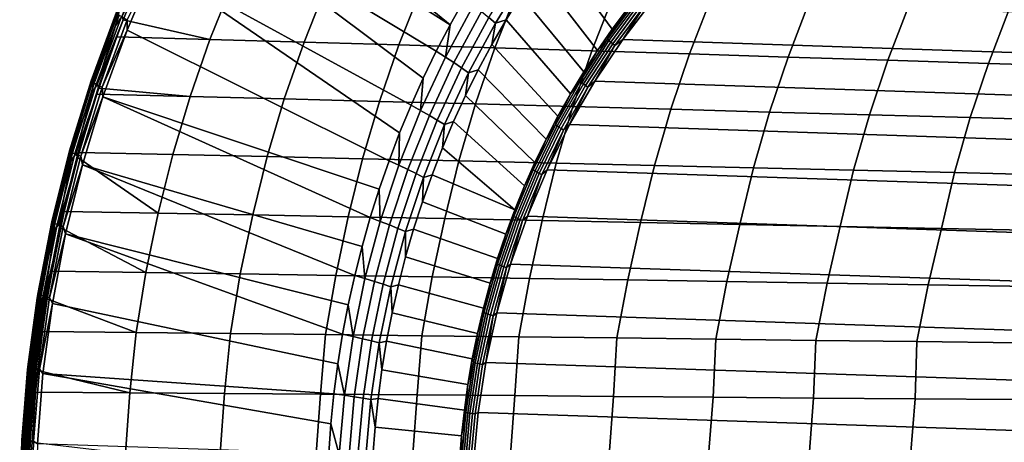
# Model space of a CAD drawing. Header units: metres. Extents: x -166 to 33, y -71 to 34.
# Tile 7 of 256: x -165.51 to -152.88, y 0.92 to 6.34. Entities that reach past the tile are written whole.
import ezdxf

# ---------------------------------------------------------------- set-up
doc = ezdxf.new("R2010")
doc.units = ezdxf.units.M
doc.layers.add('solid_12208131', color=7, linetype='CONTINUOUS')

msp = doc.modelspace()

# ---------------------------------------------------------------- linework, layer by layer
at = {"layer": 'solid_12208131'}
for points in [[(-162.683792, 9.064132, 202.726105), (-159.802612, 6.604671, 200.263977), (-159.989105, 6.271676, 200.319229), (-162.925751, 8.669304, 202.801758)], [(-163.156174, 8.269379, 202.873962), (-162.925751, 8.669304, 202.801758), (-159.989105, 6.271676, 200.319229)], [(-163.374954, 7.864733, 202.942642), (-163.156174, 8.269379, 202.873962), (-159.989105, 6.271676, 200.319229), (-160.165863, 5.932958, 200.371582)], [(-163.374954, 7.864733, 202.942642), (-160.332733, 5.588827, 200.421005), (-160.489563, 5.239596, 200.467468), (-163.777359, 7.042427, 203.069275)], [(-163.374954, 7.864733, 202.942642), (-160.165863, 5.932958, 200.371582), (-160.332733, 5.588827, 200.421005)], [(-157.909576, 6.213093, 197.498672), (-158.668945, 7.253598, 199.443024), (-158.450409, 7.545954, 199.378296), (-157.714523, 6.47673, 197.440903)], [(-158.096405, 5.943072, 197.554016), (-158.878754, 6.954361, 199.505173), (-158.668945, 7.253598, 199.443024), (-157.909576, 6.213093, 197.498672)], [(-164.268555, 6.404533, 203.681534), (-163.954315, 7.165356, 203.515305), (-164.268021, 6.433944, 203.548584), (-164.312408, 6.319151, 203.628082)], [(-164.196243, 6.380349, 203.859848), (-163.928909, 7.09648, 203.709885), (-164.234756, 6.441714, 203.7388), (-164.279953, 6.257446, 203.820465)], [(-164.133667, 6.336864, 203.207565), (-163.777359, 7.042427, 203.069275), (-164.133301, 6.202872, 203.181519)], [(-163.777359, 7.042427, 203.069275), (-160.6362, 4.885585, 200.510895), (-160.772522, 4.527116, 200.551285), (-164.133301, 6.202872, 203.181519)], [(-163.777359, 7.042427, 203.069275), (-160.489563, 5.239596, 200.467468), (-160.6362, 4.885585, 200.510895)], [(-159.024902, 6.910345, 199.671051), (-159.40744, 6.293266, 199.784363), (-159.490906, 6.364937, 199.919998), (-159.104004, 6.989043, 199.805405)], [(-158.274857, 5.666945, 197.606873), (-159.079636, 6.648528, 199.564667), (-158.878754, 6.954361, 199.505173), (-158.096405, 5.943072, 197.554016)], [(-164.196243, 6.380349, 203.859848), (-164.182434, 6.334152, 203.904007), (-163.974304, 6.84274, 203.835876)], [(-164.182434, 6.334152, 203.904007), (-163.069351, 6.084616, 205.223663), (-162.781616, 6.804672, 205.129425), (-163.974304, 6.84274, 203.835876)], [(-159.40744, 6.293266, 199.784363), (-159.024902, 6.910345, 199.671051), (-159.079636, 6.648528, 199.564667), (-159.271378, 6.336388, 199.621475)], [(-163.069351, 6.084616, 205.223663), (-161.863022, 6.049253, 206.512924), (-161.578598, 6.765055, 206.419205), (-162.781616, 6.804672, 205.129425)], [(-161.863022, 6.049253, 206.512924), (-160.644821, 6.012827, 207.799423), (-160.363724, 6.724254, 207.706116), (-161.578598, 6.765055, 206.419205)], [(-160.644821, 6.012827, 207.799423), (-159.414703, 5.975413, 209.082581), (-159.136963, 6.682353, 208.989578), (-160.363724, 6.724254, 207.706116)], [(-159.689316, 6.521278, 200.160782), (-160.047974, 5.858047, 200.267029), (-159.989105, 6.271676, 200.319229), (-159.802612, 6.604671, 200.263977)], [(-159.414703, 5.975413, 209.082581), (-158.172607, 5.937086, 210.361847), (-157.898239, 6.639436, 210.269043), (-159.136963, 6.682353, 208.989578)], [(-158.444717, 5.384994, 197.657196), (-159.271378, 6.336388, 199.621475), (-159.079636, 6.648528, 199.564667), (-158.274857, 5.666945, 197.606873)], [(-158.172607, 5.937086, 210.361847), (-156.918472, 5.89792, 211.636703), (-156.647507, 6.595586, 211.543991), (-157.898239, 6.639436, 210.269043)], [(-157.587418, 6.602749, 197.376358), (-157.969833, 6.088567, 197.489639), (-157.714523, 6.47673, 197.440903)], [(-157.569489, 6.581937, 197.348282), (-157.950714, 6.069375, 197.461197), (-157.969833, 6.088567, 197.489639), (-157.587418, 6.602749, 197.376358)], [(-157.548416, 6.559484, 197.323898), (-157.928314, 6.048671, 197.436432), (-157.950714, 6.069375, 197.461197), (-157.569489, 6.581937, 197.348282)], [(-157.383087, 6.59433, 197.251083), (-142.131729, 6.084118, 192.733414), (-141.773941, 5.548889, 192.627441), (-157.773041, 6.084095, 197.366592)], [(-157.49823, 6.511219, 197.287857), (-157.383087, 6.59433, 197.251083), (-157.773041, 6.084095, 197.366592)], [(-157.383087, 6.59433, 197.251083), (-142.521667, 6.594352, 192.848923), (-142.131729, 6.084118, 192.733414)], [(-156.918472, 5.89792, 211.636703), (-155.652252, 5.857989, 212.906555), (-155.384689, 6.550887, 212.813858), (-156.647507, 6.595586, 211.543991)], [(-159.585098, 6.441134, 200.045792), (-159.939362, 5.786054, 200.150726), (-160.047974, 5.858047, 200.267029), (-159.689316, 6.521278, 200.160782)], [(-157.969833, 6.088567, 197.489639), (-157.909576, 6.213093, 197.498672), (-157.714523, 6.47673, 197.440903)], [(-157.524521, 6.535776, 197.30365), (-157.903061, 6.026809, 197.415771), (-157.928314, 6.048671, 197.436432), (-157.548416, 6.559484, 197.323898)], [(-157.49823, 6.511219, 197.287857), (-157.875351, 6.004164, 197.399567), (-157.903061, 6.026809, 197.415771), (-157.524521, 6.535776, 197.30365)], [(-157.49823, 6.511219, 197.287857), (-157.773041, 6.084095, 197.366592), (-157.875351, 6.004164, 197.399567)], [(-155.652252, 5.857989, 212.906555), (-154.373871, 5.817369, 214.170868), (-154.109726, 6.505421, 214.078094), (-155.384689, 6.550887, 212.813858)], [(-154.373871, 5.817369, 214.170868), (-153.083252, 5.776135, 215.429108), (-152.82254, 6.459273, 215.336136), (-154.109726, 6.505421, 214.078094)], [(-153.083252, 5.776135, 215.429108), (-151.780365, 5.734362, 216.680695), (-151.523087, 6.412528, 216.587448), (-152.82254, 6.459273, 215.336136)], [(-164.590256, 5.528123, 203.783035), (-164.312408, 6.319151, 203.628082), (-164.593277, 5.553976, 203.651199), (-164.625549, 5.453382, 203.726898)], [(-164.268021, 6.433944, 203.548584), (-164.593277, 5.553976, 203.651199), (-164.312408, 6.319151, 203.628082)], [(-164.263977, 6.424228, 203.48468), (-164.58873, 5.545564, 203.587143), (-164.593277, 5.553976, 203.651199), (-164.268021, 6.433944, 203.548584)], [(-164.560318, 5.560708, 203.841507), (-164.268555, 6.404533, 203.681534), (-164.312408, 6.319151, 203.628082), (-164.590256, 5.528123, 203.783035)], [(-164.252213, 6.411601, 203.422241), (-164.576309, 5.534636, 203.524521), (-164.58873, 5.545564, 203.587143), (-164.263977, 6.424228, 203.48468)], [(-164.23291, 6.396273, 203.36235), (-164.556213, 5.521377, 203.464386), (-164.576309, 5.534636, 203.524521), (-164.252213, 6.411601, 203.422241)], [(-164.279953, 6.257446, 203.820465), (-164.234756, 6.441714, 203.7388), (-164.268555, 6.404533, 203.681534), (-164.560318, 5.560708, 203.841507)], [(-164.206406, 6.378503, 203.305984), (-164.528809, 5.506008, 203.407745), (-164.556213, 5.521377, 203.464386), (-164.23291, 6.396273, 203.36235)], [(-164.173141, 6.358588, 203.254089), (-164.494522, 5.488787, 203.35556), (-164.528809, 5.506008, 203.407745), (-164.206406, 6.378503, 203.305984)], [(-164.279953, 6.257446, 203.820465), (-164.515991, 5.507093, 203.960739), (-164.182434, 6.334152, 203.904007), (-164.196243, 6.380349, 203.859848)], [(-164.515991, 5.507093, 203.960739), (-164.264954, 6.11875, 203.93103), (-164.182434, 6.334152, 203.904007)], [(-164.133667, 6.336864, 203.207565), (-164.453934, 5.470004, 203.308701), (-164.494522, 5.488787, 203.35556), (-164.173141, 6.358588, 203.254089)], [(-164.133667, 6.336864, 203.207565), (-164.133301, 6.202872, 203.181519), (-164.453934, 5.470004, 203.308701)], [(-164.264954, 6.11875, 203.93103), (-163.069351, 6.084616, 205.223663), (-164.182434, 6.334152, 203.904007)], [(-159.490906, 6.364937, 199.919998), (-159.840973, 5.717606, 200.023697), (-159.939362, 5.786054, 200.150726), (-159.585098, 6.441134, 200.045792)], [(-159.40744, 6.293266, 199.784363), (-159.753555, 5.653224, 199.886887), (-159.840973, 5.717606, 200.023697), (-159.490906, 6.364937, 199.919998)], [(-158.605835, 5.097509, 197.70491), (-159.453827, 6.018238, 199.675507), (-159.271378, 6.336388, 199.621475), (-158.444717, 5.384994, 197.657196)], [(-159.40744, 6.293266, 199.784363), (-159.271378, 6.336388, 199.621475), (-159.453827, 6.018238, 199.675507)], [(-164.515991, 5.507093, 203.960739), (-164.279953, 6.257446, 203.820465), (-164.560318, 5.560708, 203.841507), (-164.586868, 5.399417, 203.917328)], [(-164.453934, 5.470004, 203.308701), (-164.133301, 6.202872, 203.181519), (-164.443115, 5.346487, 203.279404)], [(-164.443115, 5.346487, 203.279404), (-164.133301, 6.202872, 203.181519), (-160.772522, 4.527116, 200.551285), (-160.898407, 4.164516, 200.588562)], [(-160.047974, 5.858047, 200.267029), (-160.165863, 5.932958, 200.371582), (-159.989105, 6.271676, 200.319229)], [(-159.753555, 5.653224, 199.886887), (-159.40744, 6.293266, 199.784363), (-159.453827, 6.018238, 199.675507), (-159.626785, 5.694379, 199.726746)], [(-157.969833, 6.088567, 197.489639), (-158.096405, 5.943072, 197.554016), (-157.909576, 6.213093, 197.498672)], [(-164.515991, 5.507093, 203.960739), (-164.49736, 5.459692, 204.007202), (-164.264954, 6.11875, 203.93103)], [(-164.49736, 5.459692, 204.007202), (-163.324966, 5.351844, 205.306992), (-163.069351, 6.084616, 205.223663), (-164.264954, 6.11875, 203.93103)], [(-163.324966, 5.351844, 205.306992), (-162.115692, 5.320789, 206.595795), (-161.863022, 6.049253, 206.512924), (-163.069351, 6.084616, 205.223663)], [(-157.969833, 6.088567, 197.489639), (-158.320541, 5.550356, 197.593521), (-158.096405, 5.943072, 197.554016)], [(-157.950714, 6.069375, 197.461197), (-158.300308, 5.532861, 197.564758), (-158.320541, 5.550356, 197.593521), (-157.969833, 6.088567, 197.489639)], [(-157.928314, 6.048671, 197.436432), (-158.276733, 5.513987, 197.539642), (-158.300308, 5.532861, 197.564758), (-157.950714, 6.069375, 197.461197)], [(-157.773041, 6.084095, 197.366592), (-141.773941, 5.548889, 192.627441), (-141.449783, 4.990838, 192.531418), (-158.130814, 5.548866, 197.472565)], [(-157.875351, 6.004164, 197.399567), (-157.773041, 6.084095, 197.366592), (-158.130814, 5.548866, 197.472565)], [(-162.115692, 5.320789, 206.595795), (-160.894531, 5.288795, 207.881912), (-160.644821, 6.012827, 207.799423), (-161.863022, 6.049253, 206.512924)], [(-160.894531, 5.288795, 207.881912), (-159.661438, 5.255929, 209.164795), (-159.414703, 5.975413, 209.082581), (-160.644821, 6.012827, 207.799423)], [(-159.661438, 5.255929, 209.164795), (-158.416351, 5.222255, 210.443878), (-158.172607, 5.937086, 210.361847), (-159.414703, 5.975413, 209.082581)], [(-158.758026, 4.804787, 197.75), (-159.626785, 5.694379, 199.726746), (-159.453827, 6.018238, 199.675507), (-158.605835, 5.097509, 197.70491)], [(-158.416351, 5.222255, 210.443878), (-157.159225, 5.18784, 211.718628), (-156.918472, 5.89792, 211.636703), (-158.172607, 5.937086, 210.361847)], [(-158.320541, 5.550356, 197.593521), (-158.274857, 5.666945, 197.606873), (-158.096405, 5.943072, 197.554016)], [(-157.903061, 6.026809, 197.415771), (-158.250198, 5.494057, 197.5186), (-158.276733, 5.513987, 197.539642), (-157.928314, 6.048671, 197.436432)], [(-157.875351, 6.004164, 197.399567), (-158.221191, 5.473414, 197.502014), (-158.250198, 5.494057, 197.5186), (-157.903061, 6.026809, 197.415771)], [(-157.875351, 6.004164, 197.399567), (-158.130814, 5.548866, 197.472565), (-158.221191, 5.473414, 197.502014)], [(-160.047974, 5.858047, 200.267029), (-160.367584, 5.17344, 200.361694), (-160.332733, 5.588827, 200.421005), (-160.165863, 5.932958, 200.371582)], [(-159.939362, 5.786054, 200.150726), (-160.255035, 5.10986, 200.244247), (-160.367584, 5.17344, 200.361694), (-160.047974, 5.858047, 200.267029)], [(-157.159225, 5.18784, 211.718628), (-155.889984, 5.152749, 212.98848), (-155.652252, 5.857989, 212.906555), (-156.918472, 5.89792, 211.636703)], [(-155.889984, 5.152749, 212.98848), (-154.608566, 5.117048, 214.252884), (-154.373871, 5.817369, 214.170868), (-155.652252, 5.857989, 212.906555)], [(-154.608566, 5.117048, 214.252884), (-153.314911, 5.080804, 215.511261), (-153.083252, 5.776135, 215.429108), (-154.373871, 5.817369, 214.170868)], [(-159.840973, 5.717606, 200.023697), (-160.152908, 5.049412, 200.116104), (-160.255035, 5.10986, 200.244247), (-159.939362, 5.786054, 200.150726)], [(-159.753555, 5.653224, 199.886887), (-160.061996, 4.992554, 199.978256), (-160.152908, 5.049412, 200.116104), (-159.840973, 5.717606, 200.023697)], [(-158.901154, 4.507127, 197.792389), (-159.7901, 5.365119, 199.775116), (-159.626785, 5.694379, 199.726746), (-158.758026, 4.804787, 197.75)], [(-159.753555, 5.653224, 199.886887), (-159.626785, 5.694379, 199.726746), (-159.7901, 5.365119, 199.775116)], [(-153.314911, 5.080804, 215.511261), (-152.008972, 5.044082, 216.763092), (-151.780365, 5.734362, 216.680695), (-153.083252, 5.776135, 215.429108)], [(-164.586868, 5.399417, 203.917328), (-164.560318, 5.560708, 203.841507), (-164.590256, 5.528123, 203.783035), (-164.838013, 4.661797, 203.929291)], [(-160.367584, 5.17344, 200.361694), (-160.489563, 5.239596, 200.467468), (-160.332733, 5.588827, 200.421005)], [(-160.061996, 4.992554, 199.978256), (-159.753555, 5.653224, 199.886887), (-159.7901, 5.365119, 199.775116), (-159.943619, 5.03077, 199.820602)], [(-158.320541, 5.550356, 197.593521), (-158.444717, 5.384994, 197.657196), (-158.274857, 5.666945, 197.606873)], [(-164.864655, 4.63413, 203.869781), (-164.625549, 5.453382, 203.726898), (-164.870712, 4.656119, 203.738922), (-164.892563, 4.570735, 203.81134)], [(-164.593277, 5.553976, 203.651199), (-164.870712, 4.656119, 203.738922), (-164.625549, 5.453382, 203.726898)], [(-164.58873, 5.545564, 203.587143), (-164.865723, 4.649042, 203.674728), (-164.870712, 4.656119, 203.738922), (-164.593277, 5.553976, 203.651199)], [(-164.576309, 5.534636, 203.524521), (-164.852753, 4.639853, 203.611938), (-164.865723, 4.649042, 203.674728), (-164.58873, 5.545564, 203.587143)], [(-164.838013, 4.661797, 203.929291), (-164.590256, 5.528123, 203.783035), (-164.625549, 5.453382, 203.726898), (-164.864655, 4.63413, 203.869781)], [(-164.556213, 5.521377, 203.464386), (-164.831985, 4.628708, 203.55159), (-164.852753, 4.639853, 203.611938), (-164.576309, 5.534636, 203.524521)], [(-164.528809, 5.506008, 203.407745), (-164.803787, 4.615792, 203.494736), (-164.831985, 4.628708, 203.55159), (-164.556213, 5.521377, 203.464386)], [(-164.494522, 5.488787, 203.35556), (-164.768646, 4.601324, 203.442276), (-164.803787, 4.615792, 203.494736), (-164.528809, 5.506008, 203.407745)], [(-164.586868, 5.399417, 203.917328), (-164.788712, 4.6164, 204.046967), (-164.49736, 5.459692, 204.007202), (-164.515991, 5.507093, 203.960739)], [(-164.788712, 4.6164, 204.046967), (-164.522842, 5.38188, 204.015564), (-164.49736, 5.459692, 204.007202)], [(-164.453934, 5.470004, 203.308701), (-164.727112, 4.585545, 203.395142), (-164.768646, 4.601324, 203.442276), (-164.494522, 5.488787, 203.35556)], [(-164.453934, 5.470004, 203.308701), (-164.443115, 5.346487, 203.279404), (-164.727112, 4.585545, 203.395142)], [(-164.522842, 5.38188, 204.015564), (-163.324966, 5.351844, 205.306992), (-164.49736, 5.459692, 204.007202)], [(-158.320541, 5.550356, 197.593521), (-158.638153, 4.99024, 197.687607), (-158.444717, 5.384994, 197.657196)], [(-158.300308, 5.532861, 197.564758), (-158.616913, 4.97451, 197.658539), (-158.638153, 4.99024, 197.687607), (-158.320541, 5.550356, 197.593521)], [(-158.276733, 5.513987, 197.539642), (-158.592255, 4.957541, 197.633102), (-158.616913, 4.97451, 197.658539), (-158.300308, 5.532861, 197.564758)], [(-158.250198, 5.494057, 197.5186), (-158.56459, 4.939622, 197.611725), (-158.592255, 4.957541, 197.633102), (-158.276733, 5.513987, 197.539642)], [(-158.221191, 5.473414, 197.502014), (-158.534409, 4.921062, 197.594788), (-158.56459, 4.939622, 197.611725), (-158.250198, 5.494057, 197.5186)], [(-158.221191, 5.473414, 197.502014), (-158.454971, 4.990814, 197.568588), (-158.534409, 4.921062, 197.594788)], [(-158.130814, 5.548866, 197.472565), (-141.449783, 4.990838, 192.531418), (-141.160553, 4.412166, 192.44574), (-158.454971, 4.990814, 197.568588)], [(-158.221191, 5.473414, 197.502014), (-158.130814, 5.548866, 197.472565), (-158.454971, 4.990814, 197.568588)], [(-164.788712, 4.6164, 204.046967), (-164.586868, 5.399417, 203.917328), (-164.838013, 4.661797, 203.929291), (-164.848541, 4.525015, 204.000076)], [(-164.788712, 4.6164, 204.046967), (-164.747528, 4.63374, 204.089325), (-164.522842, 5.38188, 204.015564)], [(-164.747528, 4.63374, 204.089325), (-163.547195, 4.607913, 205.380157), (-163.324966, 5.351844, 205.306992), (-164.522842, 5.38188, 204.015564)], [(-164.727112, 4.585545, 203.395142), (-164.443115, 5.346487, 203.279404), (-164.706451, 4.475102, 203.362762)], [(-164.706451, 4.475102, 203.362762), (-164.443115, 5.346487, 203.279404), (-161.013733, 3.798117, 200.622726), (-161.118393, 3.428252, 200.653732)], [(-164.443115, 5.346487, 203.279404), (-160.898407, 4.164516, 200.588562), (-161.013733, 3.798117, 200.622726)], [(-163.547195, 4.607913, 205.380157), (-162.335373, 4.581212, 206.668549), (-162.115692, 5.320789, 206.595795), (-163.324966, 5.351844, 205.306992)], [(-162.335373, 4.581212, 206.668549), (-161.111633, 4.553699, 207.95433), (-160.894531, 5.288795, 207.881912), (-162.115692, 5.320789, 206.595795)], [(-159.035049, 4.204836, 197.832047), (-159.943619, 5.03077, 199.820602), (-159.7901, 5.365119, 199.775116), (-158.901154, 4.507127, 197.792389)], [(-158.638153, 4.99024, 197.687607), (-158.605835, 5.097509, 197.70491), (-158.444717, 5.384994, 197.657196)], [(-161.111633, 4.553699, 207.95433), (-159.875946, 4.525432, 209.236954), (-159.661438, 5.255929, 209.164795), (-160.894531, 5.288795, 207.881912)], [(-160.367584, 5.17344, 200.361694), (-160.646973, 4.469955, 200.444458), (-160.6362, 4.885585, 200.510895), (-160.489563, 5.239596, 200.467468)], [(-159.875946, 4.525432, 209.236954), (-158.62825, 4.496467, 210.515884), (-158.416351, 5.222255, 210.443878), (-159.661438, 5.255929, 209.164795)], [(-158.62825, 4.496467, 210.515884), (-157.3685, 4.466861, 211.790527), (-157.159225, 5.18784, 211.718628), (-158.416351, 5.222255, 210.443878)], [(-157.3685, 4.466861, 211.790527), (-156.096619, 4.436671, 213.060364), (-155.889984, 5.152749, 212.98848), (-157.159225, 5.18784, 211.718628)], [(-160.255035, 5.10986, 200.244247), (-160.530991, 4.415022, 200.325989), (-160.646973, 4.469955, 200.444458), (-160.367584, 5.17344, 200.361694)], [(-160.152908, 5.049412, 200.116104), (-160.425613, 4.362793, 200.196884), (-160.530991, 4.415022, 200.325989), (-160.255035, 5.10986, 200.244247)], [(-158.638153, 4.99024, 197.687607), (-158.758026, 4.804787, 197.75), (-158.605835, 5.097509, 197.70491)], [(-156.096619, 4.436671, 213.060364), (-154.812576, 4.405954, 214.324814), (-154.608566, 5.117048, 214.252884), (-155.889984, 5.152749, 212.98848)], [(-154.812576, 4.405954, 214.324814), (-153.516266, 4.374765, 215.583328), (-153.314911, 5.080804, 215.511261), (-154.608566, 5.117048, 214.252884)], [(-153.516266, 4.374765, 215.583328), (-152.207672, 4.343163, 216.835342), (-152.008972, 5.044082, 216.763092), (-153.314911, 5.080804, 215.511261)], [(-160.061996, 4.992554, 199.978256), (-160.331619, 4.313667, 200.058121), (-160.425613, 4.362793, 200.196884), (-160.152908, 5.049412, 200.116104)], [(-160.331619, 4.313667, 200.058121), (-160.061996, 4.992554, 199.978256), (-160.087189, 4.691648, 199.863129), (-160.220673, 4.348077, 199.902664)], [(-159.159592, 3.898224, 197.868942), (-160.087189, 4.691648, 199.863129), (-159.943619, 5.03077, 199.820602), (-159.035049, 4.204836, 197.832047)], [(-160.061996, 4.992554, 199.978256), (-159.943619, 5.03077, 199.820602), (-160.087189, 4.691648, 199.863129)], [(-158.638153, 4.99024, 197.687607), (-158.921417, 4.41043, 197.7715), (-158.758026, 4.804787, 197.75)], [(-158.616913, 4.97451, 197.658539), (-158.899292, 4.396528, 197.742172), (-158.921417, 4.41043, 197.7715), (-158.638153, 4.99024, 197.687607)], [(-158.592255, 4.957541, 197.633102), (-158.873657, 4.38153, 197.716461), (-158.899292, 4.396528, 197.742172), (-158.616913, 4.97451, 197.658539)], [(-158.56459, 4.939622, 197.611725), (-158.844986, 4.365694, 197.694778), (-158.873657, 4.38153, 197.716461), (-158.592255, 4.957541, 197.633102)], [(-158.534409, 4.921062, 197.594788), (-158.813736, 4.34929, 197.677536), (-158.844986, 4.365694, 197.694778), (-158.56459, 4.939622, 197.611725)], [(-158.454971, 4.990814, 197.568588), (-141.160553, 4.412166, 192.44574), (-140.907516, 3.815483, 192.370789), (-158.744202, 4.412142, 197.654266)], [(-158.534409, 4.921062, 197.594788), (-158.454971, 4.990814, 197.568588), (-158.744202, 4.412142, 197.654266)], [(-160.646973, 4.469955, 200.444458), (-160.772522, 4.527116, 200.551285), (-160.6362, 4.885585, 200.510895)], [(-158.921417, 4.41043, 197.7715), (-158.901154, 4.507127, 197.792389), (-158.758026, 4.804787, 197.75)], [(-158.534409, 4.921062, 197.594788), (-158.744202, 4.412142, 197.654266), (-158.813736, 4.34929, 197.677536)], [(-159.159592, 3.898224, 197.868942), (-160.220673, 4.348077, 199.902664), (-160.087189, 4.691648, 199.863129)], [(-165.090759, 3.725384, 203.941437), (-164.892563, 4.570735, 203.81134), (-165.099335, 3.743249, 203.811371), (-165.112564, 3.673927, 203.881058)], [(-164.870712, 4.656119, 203.738922), (-165.099335, 3.743249, 203.811371), (-164.892563, 4.570735, 203.81134)], [(-164.865723, 4.649042, 203.674728), (-165.093994, 3.737531, 203.74707), (-165.099335, 3.743249, 203.811371), (-164.870712, 4.656119, 203.738922)], [(-164.852753, 4.639853, 203.611938), (-165.080566, 3.730112, 203.684143), (-165.093994, 3.737531, 203.74707), (-164.865723, 4.649042, 203.674728)], [(-164.838013, 4.661797, 203.929291), (-164.864655, 4.63413, 203.869781), (-165.090759, 3.725384, 203.941437), (-165.066864, 3.747862, 204.001801)], [(-165.090759, 3.725384, 203.941437), (-164.864655, 4.63413, 203.869781), (-164.892563, 4.570735, 203.81134)], [(-164.831985, 4.628708, 203.55159), (-165.05925, 3.721117, 203.623642), (-165.080566, 3.730112, 203.684143), (-164.852753, 4.639853, 203.611938)], [(-164.848541, 4.525015, 204.000076), (-164.838013, 4.661797, 203.929291), (-165.066864, 3.747862, 204.001801)], [(-164.803787, 4.615792, 203.494736), (-165.030411, 3.710697, 203.566574), (-165.05925, 3.721117, 203.623642), (-164.831985, 4.628708, 203.55159)], [(-164.768646, 4.601324, 203.442276), (-164.994537, 3.699027, 203.513916), (-165.030411, 3.710697, 203.566574), (-164.803787, 4.615792, 203.494736)], [(-164.848541, 4.525015, 204.000076), (-165.013428, 3.711077, 204.118179), (-164.764984, 4.570007, 204.095062), (-164.788712, 4.6164, 204.046967)], [(-165.013428, 3.711077, 204.118179), (-164.938553, 3.876001, 204.152176), (-164.764984, 4.570007, 204.095062)], [(-164.727112, 4.585545, 203.395142), (-164.95224, 3.686302, 203.466553), (-164.994537, 3.699027, 203.513916), (-164.768646, 4.601324, 203.442276)], [(-164.727112, 4.585545, 203.395142), (-164.706451, 4.475102, 203.362762), (-164.95224, 3.686302, 203.466553)], [(-164.938553, 3.876001, 204.152176), (-163.735428, 3.854409, 205.443268), (-164.764984, 4.570007, 204.095062)], [(-164.788712, 4.6164, 204.046967), (-164.764984, 4.570007, 204.095062), (-164.747528, 4.63374, 204.089325)], [(-164.764984, 4.570007, 204.095062), (-163.735428, 3.854409, 205.443268), (-163.547195, 4.607913, 205.380157), (-164.747528, 4.63374, 204.089325)], [(-163.735428, 3.854409, 205.443268), (-162.521423, 3.832099, 206.731277), (-162.335373, 4.581212, 206.668549), (-163.547195, 4.607913, 205.380157)], [(-162.521423, 3.832099, 206.731277), (-161.295486, 3.809109, 208.016769), (-161.111633, 4.553699, 207.95433), (-162.335373, 4.581212, 206.668549)], [(-161.295486, 3.809109, 208.016769), (-160.057602, 3.785486, 209.299179), (-159.875946, 4.525432, 209.236954), (-161.111633, 4.553699, 207.95433)], [(-165.013428, 3.711077, 204.118179), (-164.848541, 4.525015, 204.000076), (-165.066864, 3.747862, 204.001801), (-165.064133, 3.636875, 204.06842)], [(-164.95224, 3.686302, 203.466553), (-164.706451, 4.475102, 203.362762), (-164.922775, 3.591028, 203.431412)], [(-164.922775, 3.591028, 203.431412), (-164.706451, 4.475102, 203.362762), (-161.21228, 3.055259, 200.681549), (-161.295349, 2.679478, 200.706146)], [(-164.706451, 4.475102, 203.362762), (-161.118393, 3.428252, 200.653732), (-161.21228, 3.055259, 200.681549)], [(-160.646973, 4.469955, 200.444458), (-160.885132, 3.750161, 200.514999), (-160.898407, 4.164516, 200.588562), (-160.772522, 4.527116, 200.551285)], [(-160.530991, 4.415022, 200.325989), (-160.76622, 3.704073, 200.39566), (-160.885132, 3.750161, 200.514999), (-160.646973, 4.469955, 200.444458)], [(-160.057602, 3.785486, 209.299179), (-158.807693, 3.761278, 210.577927), (-158.62825, 4.496467, 210.515884), (-159.875946, 4.525432, 209.236954)], [(-158.921417, 4.41043, 197.7715), (-159.035049, 4.204836, 197.832047), (-158.901154, 4.507127, 197.792389)], [(-158.807693, 3.761278, 210.577927), (-157.5457, 3.736531, 211.852493), (-157.3685, 4.466861, 211.790527), (-158.62825, 4.496467, 210.515884)], [(-157.5457, 3.736531, 211.852493), (-156.271591, 3.711294, 213.122299), (-156.096619, 4.436671, 213.060364), (-157.3685, 4.466861, 211.790527)], [(-156.271591, 3.711294, 213.122299), (-154.985291, 3.685614, 214.38678), (-154.812576, 4.405954, 214.324814), (-156.096619, 4.436671, 213.060364)], [(-160.425613, 4.362793, 200.196884), (-160.658051, 3.660255, 200.265732), (-160.76622, 3.704073, 200.39566), (-160.530991, 4.415022, 200.325989)], [(-160.331619, 4.313667, 200.058121), (-160.561447, 3.61904, 200.12619), (-160.658051, 3.660255, 200.265732), (-160.425613, 4.362793, 200.196884)], [(-160.561447, 3.61904, 200.12619), (-160.331619, 4.313667, 200.058121), (-160.343948, 4.000381, 199.939178), (-160.456909, 3.64889, 199.972641)], [(-159.159592, 3.898224, 197.868942), (-159.274643, 3.587607, 197.90303), (-160.343948, 4.000381, 199.939178), (-160.220673, 4.348077, 199.902664)], [(-160.331619, 4.313667, 200.058121), (-160.220673, 4.348077, 199.902664), (-160.343948, 4.000381, 199.939178)], [(-158.921417, 4.41043, 197.7715), (-159.169205, 3.813214, 197.84491), (-159.035049, 4.204836, 197.832047)], [(-158.899292, 4.396528, 197.742172), (-159.146301, 3.801194, 197.815353), (-159.169205, 3.813214, 197.84491), (-158.921417, 4.41043, 197.7715)], [(-158.873657, 4.38153, 197.716461), (-159.119843, 3.788228, 197.789368), (-159.146301, 3.801194, 197.815353), (-158.899292, 4.396528, 197.742172)], [(-158.844986, 4.365694, 197.694778), (-159.090271, 3.774535, 197.767441), (-159.119843, 3.788228, 197.789368), (-158.873657, 4.38153, 197.716461)], [(-158.813736, 4.34929, 197.677536), (-159.058105, 3.760353, 197.749908), (-159.090271, 3.774535, 197.767441), (-158.844986, 4.365694, 197.694778)], [(-158.813736, 4.34929, 197.677536), (-158.997238, 3.81546, 197.729218), (-159.058105, 3.760353, 197.749908)], [(-158.744202, 4.412142, 197.654266), (-140.907516, 3.815483, 192.370789), (-140.691727, 3.203305, 192.30687), (-158.997238, 3.81546, 197.729218)], [(-158.813736, 4.34929, 197.677536), (-158.744202, 4.412142, 197.654266), (-158.997238, 3.81546, 197.729218)], [(-154.985291, 3.685614, 214.38678), (-153.686737, 3.659538, 215.645386), (-153.516266, 4.374765, 215.583328), (-154.812576, 4.405954, 214.324814)], [(-153.686737, 3.659538, 215.645386), (-152.375885, 3.633114, 216.897552), (-152.207672, 4.343163, 216.835342), (-153.516266, 4.374765, 215.583328)], [(-159.169205, 3.813214, 197.84491), (-159.159592, 3.898224, 197.868942), (-159.035049, 4.204836, 197.832047)], [(-160.885132, 3.750161, 200.514999), (-161.013733, 3.798117, 200.622726), (-160.898407, 4.164516, 200.588562)], [(-159.274643, 3.587607, 197.90303), (-159.380096, 3.273303, 197.934265), (-160.456909, 3.64889, 199.972641), (-160.343948, 4.000381, 199.939178)], [(-165.013428, 3.711077, 204.118179), (-164.984909, 3.667192, 204.16745), (-164.938553, 3.876001, 204.152176)], [(-164.984909, 3.667192, 204.16745), (-163.893188, 3.092983, 205.491989), (-163.735428, 3.854409, 205.443268), (-164.938553, 3.876001, 204.152176)], [(-163.893188, 3.092983, 205.491989), (-162.680344, 3.075143, 206.776642), (-162.521423, 3.832099, 206.731277), (-163.735428, 3.854409, 205.443268)], [(-162.680344, 3.075143, 206.776642), (-161.455627, 3.056757, 208.058823), (-161.295486, 3.809109, 208.016769), (-162.521423, 3.832099, 206.731277)], [(-161.455627, 3.056757, 208.058823), (-160.218979, 3.037865, 209.337997), (-160.057602, 3.785486, 209.299179), (-161.295486, 3.809109, 208.016769)], [(-160.885132, 3.750161, 200.514999), (-161.081177, 3.016682, 200.573074), (-161.118393, 3.428252, 200.653732), (-161.013733, 3.798117, 200.622726)], [(-159.169205, 3.813214, 197.84491), (-159.380554, 3.200949, 197.907516), (-159.274643, 3.587607, 197.90303)], [(-159.146301, 3.801194, 197.815353), (-159.356979, 3.190859, 197.877747), (-159.380554, 3.200949, 197.907516), (-159.169205, 3.813214, 197.84491)], [(-159.119843, 3.788228, 197.789368), (-159.329803, 3.179975, 197.851562), (-159.356979, 3.190859, 197.877747), (-159.146301, 3.801194, 197.815353)], [(-159.169205, 3.813214, 197.84491), (-159.274643, 3.587607, 197.90303), (-159.159592, 3.898224, 197.868942)], [(-158.997238, 3.81546, 197.729218), (-140.691727, 3.203305, 192.30687), (-140.513916, 2.577728, 192.254196), (-159.213028, 3.203283, 197.793137)], [(-159.058105, 3.760353, 197.749908), (-158.997238, 3.81546, 197.729218), (-159.213028, 3.203283, 197.793137)], [(-165.090759, 3.725384, 203.941437), (-165.112564, 3.673927, 203.881058), (-165.284821, 2.765695, 203.935822), (-165.267807, 2.80473, 203.997711)], [(-165.278366, 2.818276, 203.868271), (-165.284821, 2.765695, 203.935822), (-165.112564, 3.673927, 203.881058)], [(-165.099335, 3.743249, 203.811371), (-165.278366, 2.818276, 203.868271), (-165.112564, 3.673927, 203.881058)], [(-165.093994, 3.737531, 203.74707), (-165.272751, 2.813944, 203.803879), (-165.278366, 2.818276, 203.868271), (-165.099335, 3.743249, 203.811371)], [(-165.080566, 3.730112, 203.684143), (-165.258942, 2.808328, 203.740845), (-165.272751, 2.813944, 203.803879), (-165.093994, 3.737531, 203.74707)], [(-165.066864, 3.747862, 204.001801), (-165.090759, 3.725384, 203.941437), (-165.267807, 2.80473, 203.997711), (-165.246078, 2.821797, 204.058762)], [(-165.05925, 3.721117, 203.623642), (-165.237183, 2.801523, 203.680222), (-165.258942, 2.808328, 203.740845), (-165.080566, 3.730112, 203.684143)], [(-165.064133, 3.636875, 204.06842), (-165.066864, 3.747862, 204.001801), (-165.246078, 2.821797, 204.058762)], [(-165.030411, 3.710697, 203.566574), (-165.207855, 2.793643, 203.623016), (-165.237183, 2.801523, 203.680222), (-165.05925, 3.721117, 203.623642)], [(-164.994537, 3.699027, 203.513916), (-165.171417, 2.78482, 203.57019), (-165.207855, 2.793643, 203.623016), (-165.030411, 3.710697, 203.566574)], [(-165.064133, 3.636875, 204.06842), (-165.189377, 2.793937, 204.174118), (-164.984909, 3.667192, 204.16745), (-165.013428, 3.711077, 204.118179)], [(-165.189377, 2.793937, 204.174118), (-165.095596, 3.110074, 204.203964), (-164.984909, 3.667192, 204.16745)], [(-164.95224, 3.686302, 203.466553), (-165.12851, 2.775203, 203.522629), (-165.171417, 2.78482, 203.57019), (-164.994537, 3.699027, 203.513916)], [(-164.95224, 3.686302, 203.466553), (-164.922775, 3.591028, 203.431412), (-165.12851, 2.775203, 203.522629)], [(-165.095596, 3.110074, 204.203964), (-163.893188, 3.092983, 205.491989), (-164.984909, 3.667192, 204.16745)], [(-160.76622, 3.704073, 200.39566), (-160.959869, 2.979609, 200.453018), (-161.081177, 3.016682, 200.573074), (-160.885132, 3.750161, 200.514999)], [(-160.658051, 3.660255, 200.265732), (-160.849411, 2.944361, 200.322418), (-160.959869, 2.979609, 200.453018), (-160.76622, 3.704073, 200.39566)], [(-160.218979, 3.037865, 209.337997), (-158.970367, 3.018503, 210.613617), (-158.807693, 3.761278, 210.577927), (-160.057602, 3.785486, 209.299179)], [(-159.090271, 3.774535, 197.767441), (-159.299469, 3.168481, 197.829407), (-159.329803, 3.179975, 197.851562), (-159.119843, 3.788228, 197.789368)], [(-159.058105, 3.760353, 197.749908), (-159.266525, 3.156576, 197.811661), (-159.299469, 3.168481, 197.829407), (-159.090271, 3.774535, 197.767441)], [(-159.058105, 3.760353, 197.749908), (-159.213028, 3.203283, 197.793137), (-159.266525, 3.156576, 197.811661)], [(-158.970367, 3.018503, 210.613617), (-157.709732, 2.99871, 211.885117), (-157.5457, 3.736531, 211.852493), (-158.807693, 3.761278, 210.577927)], [(-157.709732, 2.99871, 211.885117), (-156.437012, 2.978524, 213.151932), (-156.271591, 3.711294, 213.122299), (-157.5457, 3.736531, 211.852493)], [(-156.437012, 2.978524, 213.151932), (-155.152161, 2.957981, 214.413513), (-154.985291, 3.685614, 214.38678), (-156.271591, 3.711294, 213.122299)], [(-155.152161, 2.957981, 214.413513), (-153.855103, 2.937121, 215.669312), (-153.686737, 3.659538, 215.645386), (-154.985291, 3.685614, 214.38678)], [(-165.189377, 2.793937, 204.174118), (-165.064133, 3.636875, 204.06842), (-165.246078, 2.821797, 204.058762), (-165.23291, 2.737639, 204.12207)], [(-165.12851, 2.775203, 203.522629), (-164.922775, 3.591028, 203.431412), (-165.091507, 2.697467, 203.485138)], [(-164.922775, 3.591028, 203.431412), (-161.367477, 2.301253, 200.727509), (-161.428635, 1.920928, 200.745636), (-165.091507, 2.697467, 203.485138)], [(-164.922775, 3.591028, 203.431412), (-161.295349, 2.679478, 200.706146), (-161.367477, 2.301253, 200.727509)], [(-160.561447, 3.61904, 200.12619), (-160.750641, 2.911206, 200.182236), (-160.849411, 2.944361, 200.322418), (-160.658051, 3.660255, 200.265732)], [(-160.750641, 2.911206, 200.182236), (-160.561447, 3.61904, 200.12619), (-160.559433, 3.293938, 200.003006), (-160.651428, 2.935862, 200.030258)], [(-160.561447, 3.61904, 200.12619), (-160.456909, 3.64889, 199.972641), (-160.559433, 3.293938, 200.003006)], [(-159.380096, 3.273303, 197.934265), (-159.47583, 2.955635, 197.962616), (-160.559433, 3.293938, 200.003006), (-160.456909, 3.64889, 199.972641)], [(-159.380554, 3.200949, 197.907516), (-159.380096, 3.273303, 197.934265), (-159.274643, 3.587607, 197.90303)], [(-153.855103, 2.937121, 215.669312), (-152.545807, 2.915981, 216.918762), (-152.375885, 3.633114, 216.897552), (-153.686737, 3.659538, 215.645386)], [(-161.081177, 3.016682, 200.573074), (-161.21228, 3.055259, 200.681549), (-161.118393, 3.428252, 200.653732)], [(-159.47583, 2.955635, 197.962616), (-159.561768, 2.63493, 197.988068), (-160.651428, 2.935862, 200.030258), (-160.559433, 3.293938, 200.003006)], [(-159.380554, 3.200949, 197.907516), (-159.554626, 2.576051, 197.959076), (-159.47583, 2.955635, 197.962616)], [(-159.356979, 3.190859, 197.877747), (-159.530518, 2.567931, 197.929153), (-159.554626, 2.576051, 197.959076), (-159.380554, 3.200949, 197.907516)], [(-159.329803, 3.179975, 197.851562), (-159.502731, 2.559171, 197.902802), (-159.530518, 2.567931, 197.929153), (-159.356979, 3.190859, 197.877747)], [(-159.299469, 3.168481, 197.829407), (-159.471786, 2.549922, 197.880447), (-159.502731, 2.559171, 197.902802), (-159.329803, 3.179975, 197.851562)], [(-159.380554, 3.200949, 197.907516), (-159.47583, 2.955635, 197.962616), (-159.380096, 3.273303, 197.934265)], [(-159.266525, 3.156576, 197.811661), (-159.438187, 2.540341, 197.862503), (-159.471786, 2.549922, 197.880447), (-159.299469, 3.168481, 197.829407)], [(-159.213028, 3.203283, 197.793137), (-140.513916, 2.577728, 192.254196), (-140.374863, 1.941258, 192.213013), (-159.390823, 2.577704, 197.845795)], [(-159.266525, 3.156576, 197.811661), (-159.213028, 3.203283, 197.793137), (-159.390823, 2.577704, 197.845795)], [(-165.189377, 2.793937, 204.174118), (-165.156479, 2.754447, 204.224091), (-165.095596, 3.110074, 204.203964)], [(-165.156479, 2.754447, 204.224091), (-164.018295, 2.325172, 205.528168), (-163.893188, 3.092983, 205.491989), (-165.095596, 3.110074, 204.203964)], [(-164.018295, 2.325172, 205.528168), (-162.80806, 2.311816, 206.808426), (-162.680344, 3.075143, 206.776642), (-163.893188, 3.092983, 205.491989)], [(-162.80806, 2.311816, 206.808426), (-161.585999, 2.298052, 208.086273), (-161.455627, 3.056757, 208.058823), (-162.680344, 3.075143, 206.776642)], [(-161.585999, 2.298052, 208.086273), (-160.352097, 2.283908, 209.361206), (-160.218979, 3.037865, 209.337997), (-161.455627, 3.056757, 208.058823)], [(-161.081177, 3.016682, 200.573074), (-161.234421, 2.272197, 200.618469), (-161.295349, 2.679478, 200.706146), (-161.21228, 3.055259, 200.681549)], [(-160.352097, 2.283908, 209.361206), (-159.106293, 2.269413, 210.632629), (-158.970367, 3.018503, 210.613617), (-160.218979, 3.037865, 209.337997)], [(-159.266525, 3.156576, 197.811661), (-159.390823, 2.577704, 197.845795), (-159.438187, 2.540341, 197.862503)], [(-160.959869, 2.979609, 200.453018), (-161.111221, 2.244272, 200.497849), (-161.234421, 2.272197, 200.618469), (-161.081177, 3.016682, 200.573074)], [(-160.849411, 2.944361, 200.322418), (-160.998962, 2.217723, 200.366714), (-161.111221, 2.244272, 200.497849), (-160.959869, 2.979609, 200.453018)], [(-160.750641, 2.911206, 200.182236), (-160.898514, 2.192751, 200.226044), (-160.998962, 2.217723, 200.366714), (-160.849411, 2.944361, 200.322418)], [(-160.898514, 2.192751, 200.226044), (-160.750641, 2.911206, 200.182236), (-160.732803, 2.575001, 200.054367), (-160.803497, 2.211697, 200.075302)], [(-160.750641, 2.911206, 200.182236), (-160.651428, 2.935862, 200.030258), (-160.732803, 2.575001, 200.054367)], [(-159.561768, 2.63493, 197.988068), (-159.637787, 2.311518, 198.01059), (-160.732803, 2.575001, 200.054367), (-160.651428, 2.935862, 200.030258)], [(-159.554626, 2.576051, 197.959076), (-159.561768, 2.63493, 197.988068), (-159.47583, 2.955635, 197.962616)], [(-159.106293, 2.269413, 210.632629), (-157.848541, 2.254595, 211.900009), (-157.709732, 2.99871, 211.885117), (-158.970367, 3.018503, 210.613617)], [(-157.848541, 2.254595, 211.900009), (-156.578781, 2.239481, 213.162796), (-156.437012, 2.978524, 213.151932), (-157.709732, 2.99871, 211.885117)], [(-156.578781, 2.239481, 213.162796), (-155.296951, 2.2241, 214.420441), (-155.152161, 2.957981, 214.413513), (-156.437012, 2.978524, 213.151932)], [(-155.296951, 2.2241, 214.420441), (-154.003006, 2.208481, 215.672394), (-153.855103, 2.937121, 215.669312), (-155.152161, 2.957981, 214.413513)], [(-154.003006, 2.208481, 215.672394), (-152.696884, 2.192651, 216.918091), (-152.545807, 2.915981, 216.918762), (-153.855103, 2.937121, 215.669312)], [(-165.267807, 2.80473, 203.997711), (-165.284821, 2.765695, 203.935822), (-165.4086, 1.848779, 203.975327), (-165.39505, 1.875022, 204.0383)], [(-165.278366, 2.818276, 203.868271), (-165.407028, 1.884113, 203.909332), (-165.284821, 2.765695, 203.935822)], [(-165.272751, 2.813944, 203.803879), (-165.401215, 1.881197, 203.844879), (-165.407028, 1.884113, 203.909332), (-165.278366, 2.818276, 203.868271)], [(-165.258942, 2.808328, 203.740845), (-165.387146, 1.877421, 203.781769), (-165.401215, 1.881197, 203.844879), (-165.272751, 2.813944, 203.803879)], [(-165.246078, 2.821797, 204.058762), (-165.267807, 2.80473, 203.997711), (-165.39505, 1.875022, 204.0383), (-165.374878, 1.886504, 204.099854)], [(-165.237183, 2.801523, 203.680222), (-165.365067, 1.872847, 203.721039), (-165.387146, 1.877421, 203.781769), (-165.258942, 2.808328, 203.740845)], [(-165.23291, 2.737639, 204.12207), (-165.246078, 2.821797, 204.058762), (-165.374878, 1.886504, 204.099854)], [(-165.207855, 2.793643, 203.623016), (-165.335373, 1.867553, 203.663727), (-165.365067, 1.872847, 203.721039), (-165.237183, 2.801523, 203.680222)], [(-165.171417, 2.78482, 203.57019), (-165.298523, 1.861628, 203.610779), (-165.335373, 1.867553, 203.663727), (-165.207855, 2.793643, 203.623016)], [(-165.315842, 1.867802, 204.214478), (-165.156479, 2.754447, 204.224091), (-165.189377, 2.793937, 204.174118)], [(-165.315842, 1.867802, 204.214478), (-165.189377, 2.793937, 204.174118), (-165.23291, 2.737639, 204.12207)], [(-165.12851, 2.775203, 203.522629), (-165.255173, 1.85517, 203.563095), (-165.298523, 1.861628, 203.610779), (-165.171417, 2.78482, 203.57019)], [(-165.407028, 1.884113, 203.909332), (-165.4086, 1.848779, 203.975327), (-165.284821, 2.765695, 203.935822)], [(-165.354202, 1.829956, 204.160782), (-165.23291, 2.737639, 204.12207), (-165.374878, 1.886504, 204.099854)], [(-165.315842, 1.867802, 204.214478), (-165.23291, 2.737639, 204.12207), (-165.354202, 1.829956, 204.160782)], [(-165.315842, 1.867802, 204.214478), (-165.218262, 2.337698, 204.244537), (-165.156479, 2.754447, 204.224091)], [(-165.12851, 2.775203, 203.522629), (-165.091507, 2.697467, 203.485138), (-165.255173, 1.85517, 203.563095)], [(-165.255173, 1.85517, 203.563095), (-165.091507, 2.697467, 203.485138), (-165.212082, 1.798397, 203.523666)], [(-165.218262, 2.337698, 204.244537), (-164.018295, 2.325172, 205.528168), (-165.156479, 2.754447, 204.224091)], [(-165.212082, 1.798397, 203.523666), (-165.091507, 2.697467, 203.485138), (-161.428635, 1.920928, 200.745636), (-161.478729, 1.538849, 200.760468)], [(-161.234421, 2.272197, 200.618469), (-161.367477, 2.301253, 200.727509), (-161.295349, 2.679478, 200.706146)], [(-159.637787, 2.311518, 198.01059), (-159.703842, 1.985731, 198.030151), (-160.803497, 2.211697, 200.075302), (-160.732803, 2.575001, 200.054367)], [(-159.554626, 2.576051, 197.959076), (-159.690735, 1.940987, 197.99939), (-159.637787, 2.311518, 198.01059)], [(-159.530518, 2.567931, 197.929153), (-159.666183, 1.934869, 197.969345), (-159.690735, 1.940987, 197.99939), (-159.554626, 2.576051, 197.959076)], [(-159.502731, 2.559171, 197.902802), (-159.637955, 1.928269, 197.942841), (-159.666183, 1.934869, 197.969345), (-159.530518, 2.567931, 197.929153)], [(-159.471786, 2.549922, 197.880447), (-159.606506, 1.921299, 197.920364), (-159.637955, 1.928269, 197.942841), (-159.502731, 2.559171, 197.902802)], [(-159.554626, 2.576051, 197.959076), (-159.637787, 2.311518, 198.01059), (-159.561768, 2.63493, 197.988068)], [(-159.438187, 2.540341, 197.862503), (-159.572403, 1.91408, 197.902252), (-159.606506, 1.921299, 197.920364), (-159.471786, 2.549922, 197.880447)], [(-159.438187, 2.540341, 197.862503), (-159.529877, 1.941235, 197.886993), (-159.572403, 1.91408, 197.902252)], [(-159.390823, 2.577704, 197.845795), (-140.374863, 1.941258, 192.213013), (-140.275269, 1.297155, 192.183517), (-159.529877, 1.941235, 197.886993)], [(-159.438187, 2.540341, 197.862503), (-159.390823, 2.577704, 197.845795), (-159.529877, 1.941235, 197.886993)], [(-165.315842, 1.867802, 204.214478), (-165.279053, 1.836056, 204.264709), (-165.218262, 2.337698, 204.244537)], [(-165.279053, 1.836056, 204.264709), (-164.099533, 1.552474, 205.563217), (-164.018295, 2.325172, 205.528168), (-165.218262, 2.337698, 204.244537)], [(-164.099533, 1.552474, 205.563217), (-162.882248, 1.543515, 206.849594), (-162.80806, 2.311816, 206.808426), (-164.018295, 2.325172, 205.528168)], [(-162.882248, 1.543515, 206.849594), (-161.65303, 1.534281, 208.133575), (-161.585999, 2.298052, 208.086273), (-162.80806, 2.311816, 206.808426)], [(-161.65303, 1.534281, 208.133575), (-160.411819, 1.524791, 209.414597), (-160.352097, 2.283908, 209.361206), (-161.585999, 2.298052, 208.086273)], [(-161.234421, 2.272197, 200.618469), (-161.344269, 1.51942, 200.651001), (-161.428635, 1.920928, 200.745636), (-161.367477, 2.301253, 200.727509)], [(-159.1586, 1.515064, 210.692139), (-159.106293, 2.269413, 210.632629), (-160.352097, 2.283908, 209.361206), (-160.411819, 1.524791, 209.414597)], [(-159.690735, 1.940987, 197.99939), (-159.703842, 1.985731, 198.030151), (-159.637787, 2.311518, 198.01059)], [(-161.111221, 2.244272, 200.497849), (-161.219727, 1.500747, 200.529999), (-161.344269, 1.51942, 200.651001), (-161.234421, 2.272197, 200.618469)], [(-160.998962, 2.217723, 200.366714), (-161.106186, 1.482993, 200.398468), (-161.219727, 1.500747, 200.529999), (-161.111221, 2.244272, 200.497849)], [(-160.898514, 2.192751, 200.226044), (-161.004532, 1.466294, 200.257446), (-161.106186, 1.482993, 200.398468), (-160.998962, 2.217723, 200.366714)], [(-161.004532, 1.466294, 200.257446), (-160.898514, 2.192751, 200.226044), (-160.863419, 1.846295, 200.093048), (-160.912521, 1.479142, 200.107605)], [(-160.898514, 2.192751, 200.226044), (-160.803497, 2.211697, 200.075302), (-160.863419, 1.846295, 200.093048)], [(-159.703842, 1.985731, 198.030151), (-159.759842, 1.657903, 198.046753), (-160.863419, 1.846295, 200.093048), (-160.803497, 2.211697, 200.075302)], [(-157.893295, 1.505118, 211.965591), (-157.848541, 2.254595, 211.900009), (-159.106293, 2.269413, 210.632629), (-159.1586, 1.515064, 210.692139)], [(-156.61586, 1.494974, 213.234436), (-156.578781, 2.239481, 213.162796), (-157.848541, 2.254595, 211.900009), (-157.893295, 1.505118, 211.965591)], [(-155.326248, 1.484651, 214.498093), (-155.296951, 2.2241, 214.420441), (-156.578781, 2.239481, 213.162796), (-156.61586, 1.494974, 213.234436)], [(-154.024368, 1.474166, 215.755981), (-154.003006, 2.208481, 215.672394), (-155.296951, 2.2241, 214.420441), (-155.326248, 1.484651, 214.498093)], [(-152.710205, 1.46354, 217.007584), (-152.696884, 2.192651, 216.918091), (-154.003006, 2.208481, 215.672394), (-154.024368, 1.474166, 215.755981)], [(-161.344269, 1.51942, 200.651001), (-161.478729, 1.538849, 200.760468), (-161.428635, 1.920928, 200.745636)], [(-159.690735, 1.940987, 197.99939), (-159.788345, 1.298263, 198.028305), (-159.759842, 1.657903, 198.046753)], [(-159.666183, 1.934869, 197.969345), (-159.763489, 1.294171, 197.998169), (-159.788345, 1.298263, 198.028305), (-159.690735, 1.940987, 197.99939)], [(-159.637955, 1.928269, 197.942841), (-159.734924, 1.289756, 197.971573), (-159.763489, 1.294171, 197.998169), (-159.666183, 1.934869, 197.969345)], [(-159.690735, 1.940987, 197.99939), (-159.759842, 1.657903, 198.046753), (-159.703842, 1.985731, 198.030151)], [(-159.606506, 1.921299, 197.920364), (-159.703125, 1.285094, 197.948975), (-159.734924, 1.289756, 197.971573), (-159.637955, 1.928269, 197.942841)], [(-159.572403, 1.91408, 197.902252), (-159.668655, 1.280266, 197.930771), (-159.703125, 1.285094, 197.948975), (-159.606506, 1.921299, 197.920364)], [(-159.668655, 1.280266, 197.930771), (-159.572403, 1.91408, 197.902252), (-159.529877, 1.941235, 197.886993), (-159.629471, 1.297135, 197.916489)], [(-159.529877, 1.941235, 197.886993), (-140.275269, 1.297155, 192.183517), (-140.21553, 0.648855, 192.165817), (-159.629471, 1.297135, 197.916489)], [(-165.407028, 1.884113, 203.909332), (-165.484665, 0.943691, 203.934204), (-165.483276, 0.925941, 203.999252), (-165.4086, 1.848779, 203.975327)], [(-165.401215, 1.881197, 203.844879), (-165.478714, 0.94222, 203.86972), (-165.484665, 0.943691, 203.934204), (-165.407028, 1.884113, 203.909332)], [(-165.39505, 1.875022, 204.0383), (-165.4086, 1.848779, 203.975327), (-165.483276, 0.925941, 203.999252), (-165.471817, 0.939133, 204.062912)], [(-165.387146, 1.877421, 203.781769), (-165.464493, 0.940316, 203.806564), (-165.478714, 0.94222, 203.86972), (-165.401215, 1.881197, 203.844879)], [(-165.374878, 1.886504, 204.099854), (-165.39505, 1.875022, 204.0383), (-165.471817, 0.939133, 204.062912), (-165.452591, 0.944909, 204.124756)], [(-165.365067, 1.872847, 203.721039), (-165.44223, 0.938012, 203.745773), (-165.464493, 0.940316, 203.806564), (-165.387146, 1.877421, 203.781769)], [(-165.354202, 1.829956, 204.160782), (-165.374878, 1.886504, 204.099854), (-165.452591, 0.944909, 204.124756)], [(-165.427368, 0.916498, 204.184235), (-165.354202, 1.829956, 204.160782), (-165.452591, 0.944909, 204.124756)], [(-165.335373, 1.867553, 203.663727), (-165.412292, 0.935347, 203.6884), (-165.44223, 0.938012, 203.745773), (-165.365067, 1.872847, 203.721039)], [(-165.315842, 1.867802, 204.214478), (-165.354202, 1.829956, 204.160782), (-165.427368, 0.916498, 204.184235), (-165.392151, 0.93552, 204.238937)], [(-165.298523, 1.861628, 203.610779), (-165.375214, 0.932364, 203.635376), (-165.412292, 0.935347, 203.6884), (-165.335373, 1.867553, 203.663727)], [(-165.392151, 0.93552, 204.238937), (-165.279053, 1.836056, 204.264709), (-165.315842, 1.867802, 204.214478)], [(-165.392151, 0.93552, 204.238937), (-165.306183, 1.560632, 204.273727), (-165.279053, 1.836056, 204.264709)], [(-165.255173, 1.85517, 203.563095), (-165.331589, 0.929114, 203.587601), (-165.375214, 0.932364, 203.635376), (-165.298523, 1.861628, 203.610779)], [(-165.255173, 1.85517, 203.563095), (-165.212082, 1.798397, 203.523666), (-165.284286, 0.89787, 203.546844), (-165.331589, 0.929114, 203.587601)], [(-165.306183, 1.560632, 204.273727), (-164.099533, 1.552474, 205.563217), (-165.279053, 1.836056, 204.264709)], [(-165.284286, 0.89787, 203.546844), (-165.212082, 1.798397, 203.523666), (-161.517761, 1.155367, 200.772034), (-161.545654, 0.770831, 200.780289)], [(-165.212082, 1.798397, 203.523666), (-161.478729, 1.538849, 200.760468), (-161.517761, 1.155367, 200.772034)], [(-159.759842, 1.657903, 198.046753), (-159.80574, 1.328371, 198.060349), (-160.912521, 1.479142, 200.107605), (-160.863419, 1.846295, 200.093048)], [(-159.788345, 1.298263, 198.028305), (-159.80574, 1.328371, 198.060349), (-159.759842, 1.657903, 198.046753)], [(-165.392151, 0.93552, 204.238937), (-165.352417, 0.916423, 204.289139), (-165.306183, 1.560632, 204.273727)], [(-165.352417, 0.916423, 204.289139), (-164.153473, 0.776653, 205.579041), (-164.099533, 1.552474, 205.563217), (-165.306183, 1.560632, 204.273727)], [(-164.153473, 0.776653, 205.579041), (-162.936722, 0.772176, 206.864136), (-162.882248, 1.543515, 206.849594), (-164.099533, 1.552474, 205.563217)], [(-162.936722, 0.772176, 206.864136), (-161.708023, 0.767563, 208.146881), (-161.65303, 1.534281, 208.133575), (-162.882248, 1.543515, 206.849594)], [(-161.708023, 0.767563, 208.146881), (-160.467377, 0.762821, 209.426697), (-160.411819, 1.524791, 209.414597), (-161.65303, 1.534281, 208.133575)], [(-161.344269, 1.51942, 200.651001), (-161.410339, 0.761098, 200.670578), (-161.517761, 1.155367, 200.772034), (-161.478729, 1.538849, 200.760468)], [(-161.219727, 1.500747, 200.529999), (-161.284988, 0.751745, 200.549332), (-161.410339, 0.761098, 200.670578), (-161.344269, 1.51942, 200.651001)], [(-160.467377, 0.762821, 209.426697), (-159.214737, 0.757961, 210.703033), (-159.1586, 1.515064, 210.692139), (-160.411819, 1.524791, 209.414597)], [(-161.106186, 1.482993, 200.398468), (-161.17067, 0.742852, 200.417572), (-161.284988, 0.751745, 200.549332), (-161.219727, 1.500747, 200.529999)], [(-161.004532, 1.466294, 200.257446), (-161.068283, 0.734487, 200.276321), (-161.17067, 0.742852, 200.417572), (-161.106186, 1.482993, 200.398468)], [(-161.068283, 0.734487, 200.276321), (-161.004532, 1.466294, 200.257446), (-160.95076, 1.110586, 200.118927), (-160.978104, 0.740976, 200.127029)], [(-161.004532, 1.466294, 200.257446), (-160.912521, 1.479142, 200.107605), (-160.95076, 1.110586, 200.118927)], [(-159.80574, 1.328371, 198.060349), (-159.841476, 0.997474, 198.070923), (-160.95076, 1.110586, 200.118927), (-160.912521, 1.479142, 200.107605)], [(-159.214737, 0.757961, 210.703033), (-157.950027, 0.752992, 211.975342), (-157.893295, 1.505118, 211.965591), (-159.1586, 1.515064, 210.692139)], [(-157.950027, 0.752992, 211.975342), (-156.673218, 0.747923, 213.243042), (-156.61586, 1.494974, 213.234436), (-157.893295, 1.505118, 211.965591)], [(-156.673218, 0.747923, 213.243042), (-155.384232, 0.742765, 214.5056), (-155.326248, 1.484651, 214.498093), (-156.61586, 1.494974, 213.234436)], [(-155.384232, 0.742765, 214.5056), (-154.083008, 0.737526, 215.762421), (-154.024368, 1.474166, 215.755981), (-155.326248, 1.484651, 214.498093)], [(-154.083008, 0.737526, 215.762421), (-152.769516, 0.732216, 217.012985), (-152.710205, 1.46354, 217.007584), (-154.024368, 1.474166, 215.755981)], [(-159.788345, 1.298263, 198.028305), (-159.847061, 0.650415, 198.0457), (-159.841476, 0.997474, 198.070923)], [(-159.763489, 1.294171, 197.998169), (-159.822021, 0.648365, 198.015503), (-159.847061, 0.650415, 198.0457), (-159.788345, 1.298263, 198.028305)], [(-159.788345, 1.298263, 198.028305), (-159.841476, 0.997474, 198.070923), (-159.80574, 1.328371, 198.060349)], [(-159.734924, 1.289756, 197.971573), (-159.793243, 0.646153, 197.988846), (-159.822021, 0.648365, 198.015503), (-159.763489, 1.294171, 197.998169)], [(-159.703125, 1.285094, 197.948975), (-159.761246, 0.643818, 197.966187), (-159.793243, 0.646153, 197.988846), (-159.734924, 1.289756, 197.971573)], [(-159.668655, 1.280266, 197.930771), (-159.726562, 0.641398, 197.947922), (-159.761246, 0.643818, 197.966187), (-159.703125, 1.285094, 197.948975)], [(-159.726562, 0.641398, 197.947922), (-159.668655, 1.280266, 197.930771), (-159.629471, 1.297135, 197.916489), (-159.689209, 0.648843, 197.934189)], [(-159.629471, 1.297135, 197.916489), (-140.21553, 0.648855, 192.165817), (-140.195679, 0, 192.159927), (-159.689209, 0.648843, 197.934189)], [(-161.410339, 0.761098, 200.670578), (-161.545654, 0.770831, 200.780289), (-161.517761, 1.155367, 200.772034)], [(-159.841476, 0.997474, 198.070923), (-159.86705, 0.665553, 198.078506), (-160.978104, 0.740976, 200.127029), (-160.95076, 1.110586, 200.118927)], [(-165.484665, 0.943691, 203.934204), (-165.510635, 0, 203.942566), (-165.508255, 0, 204.007294), (-165.483276, 0.925941, 203.999252)], [(-165.478714, 0.94222, 203.86972), (-165.504654, 0, 203.878067), (-165.510635, 0, 203.942566), (-165.484665, 0.943691, 203.934204)], [(-165.497513, 0, 204.071167), (-165.471817, 0.939133, 204.062912), (-165.483276, 0.925941, 203.999252), (-165.508255, 0, 204.007294)], [(-165.464493, 0.940316, 203.806564), (-165.490372, 0, 203.814896), (-165.504654, 0, 203.878067), (-165.478714, 0.94222, 203.86972)], [(-165.478592, 0, 204.133118), (-165.452591, 0.944909, 204.124756), (-165.471817, 0.939133, 204.062912), (-165.497513, 0, 204.071167)], [(-165.44223, 0.938012, 203.745773), (-165.468033, 0, 203.754089), (-165.490372, 0, 203.814896), (-165.464493, 0.940316, 203.806564)], [(-165.451843, 0, 204.192108), (-165.427368, 0.916498, 204.184235), (-165.452591, 0.944909, 204.124756), (-165.478592, 0, 204.133118)], [(-165.412292, 0.935347, 203.6884), (-165.438034, 0, 203.696686), (-165.468033, 0, 203.754089), (-165.44223, 0.938012, 203.745773)], [(-165.417679, 0, 204.247147), (-165.392151, 0.93552, 204.238937), (-165.427368, 0.916498, 204.184235), (-165.451843, 0, 204.192108)], [(-165.375214, 0.932364, 203.635376), (-165.401276, 0, 203.644165), (-165.438034, 0, 203.696686), (-165.412292, 0.935347, 203.6884)], [(-165.417679, 0, 204.247147), (-165.352417, 0.916423, 204.289139), (-165.392151, 0.93552, 204.238937)], [(-165.331589, 0.929114, 203.587601), (-165.357681, 0, 203.596359), (-165.401276, 0, 203.644165), (-165.375214, 0.932364, 203.635376)], [(-165.357681, 0, 203.596359), (-165.331589, 0.929114, 203.587601), (-165.284286, 0.89787, 203.546844), (-165.308273, 0, 203.554581)], [(-159.847061, 0.650415, 198.0457), (-159.86705, 0.665553, 198.078506), (-159.841476, 0.997474, 198.070923)]]:
    msp.add_3dface(points, dxfattribs=at)

doc.saveas('drawing.dxf')
